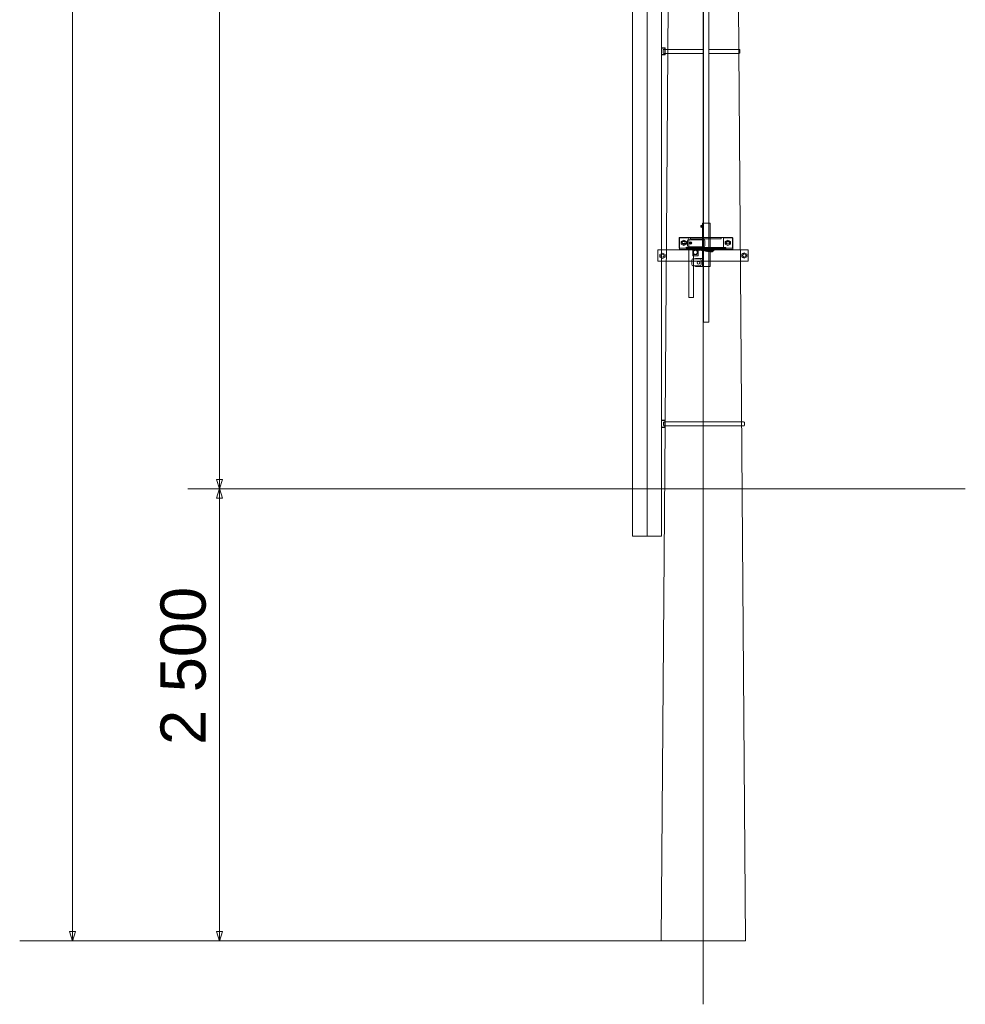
# Model space of a CAD drawing. Header units: millimetres. Extents: x -2674 to -2203, y -551 to -52.
# Tile 6 of 138: x -2373 to -2321, y -198 to -143. Entities that reach past the tile are written whole.
import ezdxf
from ezdxf.lldxf.tags import DXFTag

# ---------------------------------------------------------------- set-up
doc = ezdxf.new("R2010")
doc.units = ezdxf.units.MM
doc.layers.add('layer 1', color=7, linetype='Continuous')
doc.styles.get("Standard").update_dxf_attribs({"font": 'arial.ttf'})
tags = doc.linetypes.add('New Line1', pattern=[28.3, 19, -3.1, 3.1, -3.1]).pattern_tags.tags
tags[10:11] = [DXFTag(74, 4), DXFTag(75, 0), DXFTag(340, '0'), DXFTag(46, 1.0), DXFTag(50, 0.0), DXFTag(44, 0.0), DXFTag(45, 0.0)]
tags[8:9] = [DXFTag(74, 4), DXFTag(75, 0), DXFTag(340, '0'), DXFTag(46, 1.0), DXFTag(50, 0.0), DXFTag(44, 0.0), DXFTag(45, 0.0)]
tags[6:7] = [DXFTag(74, 4), DXFTag(75, 0), DXFTag(340, '0'), DXFTag(46, 1.0), DXFTag(50, 0.0), DXFTag(44, 0.0), DXFTag(45, 0.0)]
tags[4:5] = [DXFTag(74, 4), DXFTag(75, 0), DXFTag(340, '0'), DXFTag(46, 1.0), DXFTag(50, 0.0), DXFTag(44, 0.0), DXFTag(45, 0.0)]
tags = doc.linetypes.add('New Line15', pattern=[28.3, 19, -3.1, 3.1, -3.1]).pattern_tags.tags
tags[10:11] = [DXFTag(74, 4), DXFTag(75, 0), DXFTag(340, '0'), DXFTag(46, 1.0), DXFTag(50, 0.0), DXFTag(44, 0.0), DXFTag(45, 0.0)]
tags[8:9] = [DXFTag(74, 4), DXFTag(75, 0), DXFTag(340, '0'), DXFTag(46, 1.0), DXFTag(50, 0.0), DXFTag(44, 0.0), DXFTag(45, 0.0)]
tags[6:7] = [DXFTag(74, 4), DXFTag(75, 0), DXFTag(340, '0'), DXFTag(46, 1.0), DXFTag(50, 0.0), DXFTag(44, 0.0), DXFTag(45, 0.0)]
tags[4:5] = [DXFTag(74, 4), DXFTag(75, 0), DXFTag(340, '0'), DXFTag(46, 1.0), DXFTag(50, 0.0), DXFTag(44, 0.0), DXFTag(45, 0.0)]
tags = doc.linetypes.add('New Line16', pattern=[28.3, 19, -3.1, 3.1, -3.1]).pattern_tags.tags
tags[10:11] = [DXFTag(74, 4), DXFTag(75, 0), DXFTag(340, '0'), DXFTag(46, 1.0), DXFTag(50, 0.0), DXFTag(44, 0.0), DXFTag(45, 0.0)]
tags[8:9] = [DXFTag(74, 4), DXFTag(75, 0), DXFTag(340, '0'), DXFTag(46, 1.0), DXFTag(50, 0.0), DXFTag(44, 0.0), DXFTag(45, 0.0)]
tags[6:7] = [DXFTag(74, 4), DXFTag(75, 0), DXFTag(340, '0'), DXFTag(46, 1.0), DXFTag(50, 0.0), DXFTag(44, 0.0), DXFTag(45, 0.0)]
tags[4:5] = [DXFTag(74, 4), DXFTag(75, 0), DXFTag(340, '0'), DXFTag(46, 1.0), DXFTag(50, 0.0), DXFTag(44, 0.0), DXFTag(45, 0.0)]
tags = doc.linetypes.add('New Line17', pattern=[28.3, 19, -3.1, 3.1, -3.1]).pattern_tags.tags
tags[10:11] = [DXFTag(74, 4), DXFTag(75, 0), DXFTag(340, '0'), DXFTag(46, 1.0), DXFTag(50, 0.0), DXFTag(44, 0.0), DXFTag(45, 0.0)]
tags[8:9] = [DXFTag(74, 4), DXFTag(75, 0), DXFTag(340, '0'), DXFTag(46, 1.0), DXFTag(50, 0.0), DXFTag(44, 0.0), DXFTag(45, 0.0)]
tags[6:7] = [DXFTag(74, 4), DXFTag(75, 0), DXFTag(340, '0'), DXFTag(46, 1.0), DXFTag(50, 0.0), DXFTag(44, 0.0), DXFTag(45, 0.0)]
tags[4:5] = [DXFTag(74, 4), DXFTag(75, 0), DXFTag(340, '0'), DXFTag(46, 1.0), DXFTag(50, 0.0), DXFTag(44, 0.0), DXFTag(45, 0.0)]
tags = doc.linetypes.add('New Line37', pattern=[1.5, 1, -0.5]).pattern_tags.tags
tags[6:7] = [DXFTag(74, 4), DXFTag(75, 0), DXFTag(340, '0'), DXFTag(46, 1.0), DXFTag(50, 0.0), DXFTag(44, 0.0), DXFTag(45, 0.0)]
tags[4:5] = [DXFTag(74, 4), DXFTag(75, 0), DXFTag(340, '0'), DXFTag(46, 1.0), DXFTag(50, 0.0), DXFTag(44, 0.0), DXFTag(45, 0.0)]
tags = doc.linetypes.add('New Line38', pattern=[1.5, 1, -0.5]).pattern_tags.tags
tags[6:7] = [DXFTag(74, 4), DXFTag(75, 0), DXFTag(340, '0'), DXFTag(46, 1.0), DXFTag(50, 0.0), DXFTag(44, 0.0), DXFTag(45, 0.0)]
tags[4:5] = [DXFTag(74, 4), DXFTag(75, 0), DXFTag(340, '0'), DXFTag(46, 1.0), DXFTag(50, 0.0), DXFTag(44, 0.0), DXFTag(45, 0.0)]

msp = doc.modelspace()

# ---------------------------------------------------------------- linework, layer by layer
at = {"layer": 'layer 1', "lineweight": 9}
for points in [[(-2335.631, -154.555), (-2335.592, -154.555), (-2335.592, -154.526), (-2335.631, -154.526), (-2335.631, -154.555)], [(-2335.566, -156.76), (-2335.141, -156.76), (-2335.141, -154.364), (-2335.566, -154.364), (-2335.566, -156.76)], [(-2336.84, -155.751), (-2333.902, -155.751), (-2333.902, -155.155), (-2336.84, -155.155), (-2336.84, -155.751)], [(-2336.834, -155.82), (-2336.312, -155.82), (-2336.312, -155.172), (-2336.834, -155.172), (-2336.834, -155.82)], [(-2336.316, -158.467), (-2336.05, -158.467), (-2336.05, -155.667), (-2336.316, -155.667), (-2336.316, -158.467)], [(-2336.214, -155.234), (-2334.518, -155.234), (-2334.518, -155.155), (-2336.214, -155.155), (-2336.214, -155.234)], [(-2334.401, -155.82), (-2333.879, -155.82), (-2333.879, -155.172), (-2334.401, -155.172), (-2334.401, -155.82)], [(-2338.027, -156.471), (-2333.036, -156.471), (-2333.036, -155.842), (-2338.027, -155.842), (-2338.027, -156.471)], [(-2336.437, -155.799), (-2334.276, -155.799), (-2334.276, -155.716), (-2336.437, -155.716), (-2336.437, -155.799)], [(-2336.086, -156.166), (-2335.791, -156.166), (-2335.791, -155.822), (-2336.086, -155.822), (-2336.086, -156.166)], [(-2334.971, -155.886), (-2334.923, -155.886), (-2334.923, -155.8), (-2334.971, -155.8), (-2334.971, -155.886)]]:
    msp.add_lwpolyline(points, close=True, dxfattribs=at)
for centre, major_axis, ratio in [((-2336.597, -155.45), (0, 0.0888), 1), ((-2336.216, -155.456), (0, 0.0666), 1), ((-2336.217, -155.459), (0.034, 0), 0.997059), ((-2334.153, -155.444), (0, 0.0889), 0.998875), ((-2337.769, -156.161), (0, 0.0889), 1), ((-2335.942, -155.976), (0, 0.124), 1), ((-2333.247, -156.151), (0, 0.0888), 1), ((-2335.783, -156.561), (0, 0.0764), 1)]:
    msp.add_ellipse(centre, major_axis=major_axis, ratio=ratio, dxfattribs=at)
at = {"layer": 'layer 1', "linetype": 'New Line1', "lineweight": 9}
msp.add_open_spline([(-2335.513, -55.551), (-2335.513, -55.551), (-2335.513, -197.551), (-2335.513, -197.551)], degree=3, dxfattribs=at)
at = {"layer": 'layer 1', "lineweight": 9}
for points in [[(-2370.393, -194.051), (-2370.393, -194.051), (-2370.393, -59.051), (-2370.393, -59.051)], [(-2333.188, -194.051), (-2333.188, -194.051), (-2334.073, -75.702), (-2334.073, -75.702)], [(-2335.501, -78.861), (-2335.501, -78.861), (-2335.501, -159.839), (-2335.501, -159.839)], [(-2335.201, -159.839), (-2335.201, -159.839), (-2335.201, -78.861), (-2335.201, -78.861)], [(-2362.257, -169.051), (-2362.257, -169.051), (-2362.257, -106.891), (-2362.257, -106.891)], [(-2337.393, -134.651), (-2337.393, -134.651), (-2337.623, -165.284), (-2337.623, -165.284)], [(-2339.421, -141.663), (-2339.421, -141.663), (-2339.421, -171.663), (-2339.421, -171.663)], [(-2337.821, -144.663), (-2337.821, -144.663), (-2337.821, -141.663), (-2337.821, -141.663)], [(-2337.821, -144.663), (-2337.821, -144.663), (-2337.651, -144.663), (-2337.651, -144.663)], [(-2337.821, -144.683), (-2337.821, -144.683), (-2337.821, -144.663), (-2337.821, -144.663)], [(-2337.821, -145.043), (-2337.821, -145.043), (-2337.821, -144.683), (-2337.821, -144.683)], [(-2337.651, -144.683), (-2337.651, -144.683), (-2337.821, -144.683), (-2337.821, -144.683)], [(-2337.641, -145.033), (-2337.641, -145.033), (-2337.641, -144.693), (-2337.641, -144.693)], [(-2337.621, -144.693), (-2337.621, -144.693), (-2337.621, -145.033), (-2337.621, -145.033)], [(-2337.821, -145.043), (-2337.821, -145.043), (-2337.651, -145.043), (-2337.651, -145.043)], [(-2337.821, -145.063), (-2337.821, -145.063), (-2337.821, -145.043), (-2337.821, -145.043)], [(-2337.821, -165.263), (-2337.821, -165.263), (-2337.821, -145.063), (-2337.821, -145.063)], [(-2337.651, -145.063), (-2337.651, -145.063), (-2337.821, -145.063), (-2337.821, -145.063)], [(-2337.651, -145.063), (-2337.635, -145.063), (-2337.621, -145.049), (-2337.621, -145.033)], [(-2337.651, -145.043), (-2337.646, -145.043), (-2337.641, -145.038), (-2337.641, -145.033)], [(-2335.658, -154.514), (-2335.658, -154.514), (-2335.633, -154.513), (-2335.633, -154.513)], [(-2335.658, -154.57), (-2335.658, -154.57), (-2335.633, -154.57), (-2335.633, -154.57)], [(-2335.593, -154.5), (-2335.593, -154.5), (-2335.561, -154.5), (-2335.561, -154.5)], [(-2335.593, -154.575), (-2335.593, -154.575), (-2335.562, -154.575), (-2335.562, -154.575)], [(-2336.469, -155.7), (-2336.469, -155.7), (-2336.279, -155.709), (-2336.093, -155.764)], [(-2336.459, -155.726), (-2336.459, -155.726), (-2336.443, -155.765), (-2336.443, -155.765)], [(-2336.439, -155.721), (-2336.439, -155.721), (-2336.414, -155.774), (-2336.414, -155.774)], [(-2336.42, -155.726), (-2336.42, -155.726), (-2336.391, -155.779), (-2336.391, -155.779)], [(-2336.388, -155.721), (-2336.388, -155.721), (-2336.362, -155.773), (-2336.362, -155.773)], [(-2336.359, -155.728), (-2336.359, -155.728), (-2336.324, -155.783), (-2336.324, -155.783)], [(-2336.34, -155.728), (-2336.34, -155.728), (-2336.301, -155.786), (-2336.301, -155.786)], [(-2336.313, -155.74), (-2336.313, -155.74), (-2336.274, -155.796), (-2336.274, -155.796)], [(-2336.246, -155.745), (-2336.246, -155.745), (-2336.203, -155.8), (-2336.203, -155.8)], [(-2336.209, -155.755), (-2336.209, -155.755), (-2336.158, -155.805), (-2336.158, -155.805)], [(-2336.173, -155.759), (-2336.173, -155.759), (-2336.122, -155.81), (-2336.122, -155.81)], [(-2336.154, -155.759), (-2336.154, -155.759), (-2336.068, -155.819), (-2336.068, -155.819)], [(-2336.089, -155.788), (-2336.089, -155.788), (-2335.983, -155.848), (-2335.983, -155.848)], [(-2335.97, -155.81), (-2335.97, -155.81), (-2335.899, -155.856), (-2335.899, -155.856)], [(-2335.051, -155.792), (-2334.86, -156.049), (-2335.616, -155.714), (-2335.93, -155.85)], [(-2335.895, -155.832), (-2335.895, -155.832), (-2335.843, -155.866), (-2335.843, -155.866)], [(-2334.981, -155.793), (-2334.829, -156.175), (-2335.611, -155.759), (-2335.883, -155.883)], [(-2335.873, -155.82), (-2335.873, -155.82), (-2335.822, -155.862), (-2335.822, -155.862)], [(-2335.837, -155.82), (-2335.837, -155.82), (-2335.786, -155.871), (-2335.786, -155.871)], [(-2335.801, -155.82), (-2335.801, -155.82), (-2335.755, -155.863), (-2335.755, -155.863)], [(-2335.764, -155.81), (-2335.764, -155.81), (-2335.725, -155.863), (-2335.725, -155.863)], [(-2335.74, -155.81), (-2335.74, -155.81), (-2335.701, -155.867), (-2335.701, -155.867)], [(-2335.714, -155.813), (-2335.714, -155.813), (-2335.684, -155.871), (-2335.684, -155.871)], [(-2335.685, -155.813), (-2335.685, -155.813), (-2335.669, -155.872), (-2335.669, -155.872)], [(-2335.677, -155.813), (-2335.677, -155.813), (-2335.674, -155.816), (-2335.674, -155.816)], [(-2335.661, -155.817), (-2335.661, -155.817), (-2335.653, -155.876), (-2335.653, -155.876)], [(-2335.641, -155.82), (-2335.641, -155.82), (-2335.634, -155.881), (-2335.634, -155.881)], [(-2335.619, -155.825), (-2335.619, -155.825), (-2335.609, -155.876), (-2335.609, -155.876)], [(-2335.598, -155.827), (-2335.598, -155.827), (-2335.586, -155.891), (-2335.586, -155.891)], [(-2335.578, -155.83), (-2335.578, -155.83), (-2335.564, -155.896), (-2335.564, -155.896)], [(-2335.564, -155.834), (-2335.564, -155.834), (-2335.525, -155.876), (-2335.525, -155.876)], [(-2335.54, -155.825), (-2335.54, -155.825), (-2335.518, -155.893), (-2335.518, -155.893)], [(-2335.513, -155.834), (-2335.513, -155.834), (-2335.497, -155.884), (-2335.497, -155.884)], [(-2335.491, -155.832), (-2335.491, -155.832), (-2335.466, -155.9), (-2335.466, -155.9)], [(-2335.469, -155.834), (-2335.469, -155.834), (-2335.441, -155.902), (-2335.441, -155.902)], [(-2335.436, -155.844), (-2335.436, -155.844), (-2335.409, -155.911), (-2335.409, -155.911)], [(-2335.411, -155.851), (-2335.411, -155.851), (-2335.377, -155.921), (-2335.377, -155.921)], [(-2335.392, -155.851), (-2335.392, -155.851), (-2335.353, -155.925), (-2335.353, -155.925)], [(-2335.361, -155.863), (-2335.361, -155.863), (-2335.321, -155.934), (-2335.321, -155.934)], [(-2335.312, -155.868), (-2335.312, -155.868), (-2335.27, -155.938), (-2335.27, -155.938)], [(-2335.288, -155.873), (-2335.288, -155.873), (-2335.237, -155.937), (-2335.237, -155.937)], [(-2335.274, -155.871), (-2335.274, -155.871), (-2335.178, -155.955), (-2335.178, -155.955)], [(-2335.247, -155.878), (-2335.247, -155.878), (-2335.141, -155.953), (-2335.141, -155.953)], [(-2335.228, -155.875), (-2335.228, -155.875), (-2335.153, -155.899), (-2335.153, -155.899)], [(-2335.172, -155.897), (-2335.172, -155.897), (-2335.101, -155.955), (-2335.101, -155.955)], [(-2335.126, -155.9), (-2335.126, -155.9), (-2335.054, -155.954), (-2335.054, -155.954)], [(-2335.097, -155.888), (-2335.097, -155.888), (-2335.016, -155.944), (-2335.016, -155.944)], [(-2335.063, -155.88), (-2335.063, -155.88), (-2334.991, -155.934), (-2334.991, -155.934)], [(-2335.034, -155.888), (-2335.034, -155.888), (-2334.977, -155.909), (-2334.977, -155.909)], [(-2335.032, -155.817), (-2335.032, -155.817), (-2335.018, -155.799), (-2335.018, -155.799)], [(-2335.02, -155.897), (-2335.02, -155.897), (-2334.981, -155.854), (-2334.981, -155.854)], [(-2335.015, -155.83), (-2335.015, -155.83), (-2334.989, -155.803), (-2334.989, -155.803)], [(-2335.015, -155.868), (-2335.015, -155.868), (-2334.983, -155.821), (-2334.983, -155.821)], [(-2335.501, -159.838), (-2335.501, -159.838), (-2335.201, -159.838), (-2335.201, -159.838)], [(-2337.821, -165.263), (-2337.821, -165.263), (-2337.651, -165.263), (-2337.651, -165.263)], [(-2337.821, -165.283), (-2337.821, -165.283), (-2337.821, -165.263), (-2337.821, -165.263)], [(-2337.821, -165.643), (-2337.821, -165.643), (-2337.821, -165.283), (-2337.821, -165.283)], [(-2337.651, -165.283), (-2337.651, -165.283), (-2337.821, -165.283), (-2337.821, -165.283)], [(-2337.641, -165.633), (-2337.641, -165.633), (-2337.641, -165.293), (-2337.641, -165.293)], [(-2337.621, -165.293), (-2337.621, -165.293), (-2337.621, -165.633), (-2337.621, -165.633)], [(-2337.625, -165.648), (-2337.625, -165.648), (-2337.838, -194.051), (-2337.838, -194.051)], [(-2337.821, -165.643), (-2337.821, -165.643), (-2337.651, -165.643), (-2337.651, -165.643)], [(-2337.821, -165.663), (-2337.821, -165.663), (-2337.821, -165.643), (-2337.821, -165.643)], [(-2337.821, -171.663), (-2337.821, -171.663), (-2337.821, -165.663), (-2337.821, -165.663)], [(-2337.651, -165.663), (-2337.651, -165.663), (-2337.821, -165.663), (-2337.821, -165.663)], [(-2337.651, -165.663), (-2337.635, -165.663), (-2337.621, -165.649), (-2337.621, -165.633)], [(-2337.651, -165.643), (-2337.646, -165.643), (-2337.641, -165.638), (-2337.641, -165.633)], [(-2349.571, -169.051), (-2349.571, -169.051), (-2364.007, -169.051), (-2364.007, -169.051)], [(-2349.571, -169.051), (-2349.571, -169.051), (-2364.007, -169.051), (-2364.007, -169.051)], [(-2362.257, -194.051), (-2362.257, -194.051), (-2362.257, -169.051), (-2362.257, -169.051)], [(-2321.025, -169.051), (-2321.025, -169.051), (-2349.571, -169.051), (-2349.571, -169.051)], [(-2339.421, -171.663), (-2339.421, -171.663), (-2337.821, -171.663), (-2337.821, -171.663)], [(-2337.838, -194.051), (-2337.838, -194.051), (-2373.312, -194.051), (-2373.312, -194.051)], [(-2337.838, -194.051), (-2337.838, -194.051), (-2364.007, -194.051), (-2364.007, -194.051)], [(-2337.838, -194.051), (-2337.838, -194.051), (-2333.188, -194.051), (-2333.188, -194.051)]]:
    msp.add_open_spline(points, degree=3, dxfattribs=at)
at = {"layer": 'layer 1', "linetype": 'New Line15', "lineweight": 9}
msp.add_open_spline([(-2341.154, -106.851), (-2341.154, -106.985), (-2341.154, -107.118), (-2341.154, -107.251), (-2341.154, -107.251), (-2341.154, -111.518), (-2337.786, -114.854), (-2337.786, -119.12), (-2337.786, -119.12), (-2337.786, -119.126), (-2337.786, -119.131), (-2337.786, -119.136), (-2337.786, -119.136), (-2337.786, -124.265), (-2337.9, -129.392), (-2337.9, -134.52), (-2337.9, -134.52), (-2337.9, -134.526), (-2337.9, -134.531), (-2337.9, -134.536), (-2337.9, -134.536), (-2337.9, -136.95), (-2338.621, -139.249), (-2338.621, -141.663), (-2338.621, -141.663), (-2338.621, -151.663), (-2338.621, -161.663), (-2338.621, -171.663)], degree=3, knots=[0, 0, 0, 0, 0.125, 0.125, 0.125, 0.125, 0.25, 0.25, 0.25, 0.25, 0.375, 0.375, 0.375, 0.375, 0.5, 0.5, 0.5, 0.5, 0.625, 0.625, 0.625, 0.625, 0.75, 0.75, 0.75, 0.75, 1, 1, 1, 1], dxfattribs=at)
at = {"layer": 'layer 1', "linetype": 'New Line16', "lineweight": 9}
msp.add_open_spline([(-2341.154, -106.851), (-2341.154, -106.985), (-2341.154, -107.118), (-2341.154, -107.251), (-2341.154, -107.251), (-2341.154, -111.598), (-2337.786, -114.774), (-2337.786, -119.121), (-2337.786, -119.121), (-2337.786, -119.126), (-2337.786, -119.131), (-2337.786, -119.137), (-2337.786, -119.137), (-2337.786, -124.265), (-2337.9, -129.392), (-2337.9, -134.521), (-2337.9, -134.521), (-2337.9, -134.526), (-2337.9, -134.531), (-2337.9, -134.537), (-2337.9, -134.537), (-2337.9, -136.924), (-2338.621, -139.275), (-2338.621, -141.663), (-2338.621, -141.663), (-2338.621, -151.663), (-2338.621, -161.663), (-2338.621, -171.663)], degree=3, knots=[0, 0, 0, 0, 0.125, 0.125, 0.125, 0.125, 0.25, 0.25, 0.25, 0.25, 0.375, 0.375, 0.375, 0.375, 0.5, 0.5, 0.5, 0.5, 0.625, 0.625, 0.625, 0.625, 0.75, 0.75, 0.75, 0.75, 1, 1, 1, 1], dxfattribs=at)
at = {"layer": 'layer 1', "linetype": 'New Line17', "lineweight": 9}
msp.add_open_spline([(-2341.154, -106.851), (-2341.154, -106.985), (-2341.154, -107.118), (-2341.154, -107.251), (-2341.154, -107.251), (-2341.154, -112.092), (-2337.786, -114.28), (-2337.786, -119.12), (-2337.786, -119.12), (-2337.786, -119.126), (-2337.786, -119.131), (-2337.786, -119.136), (-2337.786, -119.136), (-2337.786, -124.265), (-2337.9, -129.392), (-2337.9, -134.52), (-2337.9, -134.52), (-2337.9, -134.526), (-2337.9, -134.531), (-2337.9, -134.536), (-2337.9, -134.536), (-2337.9, -136.95), (-2338.621, -139.249), (-2338.621, -141.663), (-2338.621, -141.663), (-2338.621, -151.663), (-2338.621, -161.663), (-2338.621, -171.663)], degree=3, knots=[0, 0, 0, 0, 0.125, 0.125, 0.125, 0.125, 0.25, 0.25, 0.25, 0.25, 0.375, 0.375, 0.375, 0.375, 0.5, 0.5, 0.5, 0.5, 0.625, 0.625, 0.625, 0.625, 0.75, 0.75, 0.75, 0.75, 1, 1, 1, 1], dxfattribs=at)
at = {"layer": 'layer 1', "lineweight": 9}
for points, knots in [([(-2335.502, -144.984), (-2335.502, -144.984), (-2337.692, -144.984), (-2337.692, -144.984), (-2337.692, -144.984), (-2337.718, -144.984), (-2337.74, -144.968), (-2337.74, -144.948), (-2337.74, -144.948), (-2337.74, -144.948), (-2337.74, -144.794), (-2337.74, -144.794), (-2337.74, -144.794), (-2337.74, -144.774), (-2337.719, -144.758), (-2337.692, -144.758), (-2337.692, -144.758), (-2337.692, -144.758), (-2335.498, -144.758), (-2335.498, -144.758)], [0, 0, 0, 0, 0.166667, 0.166667, 0.166667, 0.166667, 0.333333, 0.333333, 0.333333, 0.333333, 0.5, 0.5, 0.5, 0.5, 0.666667, 0.666667, 0.666667, 0.666667, 1, 1, 1, 1]), ([(-2337.621, -144.693), (-2337.621, -144.685), (-2337.625, -144.677), (-2337.63, -144.672), (-2337.63, -144.672), (-2337.636, -144.666), (-2337.643, -144.663), (-2337.651, -144.663)], [0, 0, 0, 0, 0.333333, 0.333333, 0.333333, 0.333333, 1, 1, 1, 1]), ([(-2337.641, -144.693), (-2337.641, -144.69), (-2337.642, -144.688), (-2337.644, -144.686), (-2337.644, -144.686), (-2337.646, -144.684), (-2337.649, -144.683), (-2337.651, -144.683)], [0, 0, 0, 0, 0.333333, 0.333333, 0.333333, 0.333333, 1, 1, 1, 1]), ([(-2335.201, -144.758), (-2335.201, -144.758), (-2333.533, -144.758), (-2333.533, -144.758), (-2333.533, -144.758), (-2333.507, -144.758), (-2333.486, -144.775), (-2333.486, -144.794), (-2333.486, -144.794), (-2333.486, -144.794), (-2333.486, -144.948), (-2333.486, -144.948), (-2333.486, -144.948), (-2333.486, -144.967), (-2333.506, -144.984), (-2333.532, -144.984), (-2333.532, -144.984), (-2333.532, -144.984), (-2335.203, -144.984), (-2335.203, -144.984)], [0, 0, 0, 0, 0.166667, 0.166667, 0.166667, 0.166667, 0.333333, 0.333333, 0.333333, 0.333333, 0.5, 0.5, 0.5, 0.5, 0.666667, 0.666667, 0.666667, 0.666667, 1, 1, 1, 1]), ([(-2335.645, -154.589), (-2335.645, -154.589), (-2335.645, -154.589), (-2335.645, -154.589), (-2335.645, -154.589), (-2335.639, -154.589), (-2335.633, -154.583), (-2335.633, -154.576), (-2335.633, -154.576), (-2335.633, -154.576), (-2335.633, -154.5), (-2335.633, -154.5), (-2335.633, -154.5), (-2335.633, -154.493), (-2335.639, -154.488), (-2335.645, -154.488), (-2335.645, -154.488), (-2335.645, -154.488), (-2335.645, -154.488), (-2335.645, -154.488), (-2335.645, -154.488), (-2335.652, -154.488), (-2335.658, -154.493), (-2335.658, -154.5), (-2335.658, -154.5), (-2335.658, -154.5), (-2335.658, -154.576), (-2335.658, -154.576), (-2335.658, -154.576), (-2335.658, -154.583), (-2335.652, -154.589), (-2335.645, -154.589)], [0, 0, 0, 0, 0.111111, 0.111111, 0.111111, 0.111111, 0.222222, 0.222222, 0.222222, 0.222222, 0.333333, 0.333333, 0.333333, 0.333333, 0.444444, 0.444444, 0.444444, 0.444444, 0.555556, 0.555556, 0.555556, 0.555556, 0.666667, 0.666667, 0.666667, 0.666667, 0.777778, 0.777778, 0.777778, 0.777778, 1, 1, 1, 1]), ([(-2335.582, -154.601), (-2335.582, -154.601), (-2335.572, -154.601), (-2335.572, -154.601), (-2335.572, -154.601), (-2335.566, -154.601), (-2335.561, -154.596), (-2335.561, -154.591), (-2335.561, -154.591), (-2335.561, -154.591), (-2335.561, -154.482), (-2335.561, -154.482), (-2335.561, -154.482), (-2335.561, -154.476), (-2335.566, -154.471), (-2335.572, -154.471), (-2335.572, -154.471), (-2335.572, -154.471), (-2335.582, -154.471), (-2335.582, -154.471), (-2335.582, -154.471), (-2335.588, -154.471), (-2335.593, -154.476), (-2335.593, -154.482), (-2335.593, -154.482), (-2335.593, -154.482), (-2335.593, -154.591), (-2335.593, -154.591), (-2335.593, -154.591), (-2335.593, -154.596), (-2335.588, -154.601), (-2335.582, -154.601)], [0, 0, 0, 0, 0.111111, 0.111111, 0.111111, 0.111111, 0.222222, 0.222222, 0.222222, 0.222222, 0.333333, 0.333333, 0.333333, 0.333333, 0.444444, 0.444444, 0.444444, 0.444444, 0.555556, 0.555556, 0.555556, 0.555556, 0.666667, 0.666667, 0.666667, 0.666667, 0.777778, 0.777778, 0.777778, 0.777778, 1, 1, 1, 1]), ([(-2336.594, -155.302), (-2336.594, -155.302), (-2336.521, -155.339), (-2336.521, -155.339), (-2336.521, -155.339), (-2336.521, -155.339), (-2336.448, -155.375), (-2336.448, -155.375), (-2336.448, -155.375), (-2336.448, -155.375), (-2336.448, -155.448), (-2336.448, -155.448), (-2336.448, -155.448), (-2336.448, -155.448), (-2336.448, -155.521), (-2336.448, -155.521), (-2336.448, -155.521), (-2336.448, -155.521), (-2336.521, -155.557), (-2336.521, -155.557), (-2336.521, -155.557), (-2336.521, -155.557), (-2336.594, -155.593), (-2336.594, -155.593), (-2336.594, -155.593), (-2336.594, -155.593), (-2336.667, -155.557), (-2336.667, -155.557), (-2336.667, -155.557), (-2336.667, -155.557), (-2336.74, -155.521), (-2336.74, -155.521), (-2336.74, -155.521), (-2336.74, -155.521), (-2336.74, -155.448), (-2336.74, -155.448), (-2336.74, -155.448), (-2336.74, -155.448), (-2336.74, -155.375), (-2336.74, -155.375), (-2336.74, -155.375), (-2336.74, -155.375), (-2336.667, -155.339), (-2336.667, -155.339), (-2336.667, -155.339), (-2336.667, -155.339), (-2336.594, -155.302), (-2336.594, -155.302)], [0, 0, 0, 0, 0.076923, 0.076923, 0.076923, 0.076923, 0.153846, 0.153846, 0.153846, 0.153846, 0.230769, 0.230769, 0.230769, 0.230769, 0.307692, 0.307692, 0.307692, 0.307692, 0.384615, 0.384615, 0.384615, 0.384615, 0.461538, 0.461538, 0.461538, 0.461538, 0.538462, 0.538462, 0.538462, 0.538462, 0.615385, 0.615385, 0.615385, 0.615385, 0.692308, 0.692308, 0.692308, 0.692308, 0.769231, 0.769231, 0.769231, 0.769231, 0.846154, 0.846154, 0.846154, 0.846154, 1, 1, 1, 1]), ([(-2336.506, -155.496), (-2336.506, -155.496), (-2336.64, -155.496), (-2336.64, -155.496), (-2336.64, -155.496), (-2336.675, -155.496), (-2336.704, -155.47), (-2336.704, -155.439), (-2336.704, -155.439), (-2336.704, -155.439), (-2336.704, -155.439), (-2336.704, -155.439), (-2336.704, -155.439), (-2336.704, -155.408), (-2336.675, -155.382), (-2336.64, -155.382), (-2336.64, -155.382), (-2336.64, -155.382), (-2336.506, -155.382), (-2336.506, -155.382), (-2336.506, -155.382), (-2336.471, -155.382), (-2336.442, -155.408), (-2336.442, -155.439), (-2336.442, -155.439), (-2336.442, -155.439), (-2336.442, -155.439), (-2336.442, -155.439), (-2336.442, -155.439), (-2336.442, -155.47), (-2336.471, -155.496), (-2336.506, -155.496)], [0, 0, 0, 0, 0.111111, 0.111111, 0.111111, 0.111111, 0.222222, 0.222222, 0.222222, 0.222222, 0.333333, 0.333333, 0.333333, 0.333333, 0.444444, 0.444444, 0.444444, 0.444444, 0.555556, 0.555556, 0.555556, 0.555556, 0.666667, 0.666667, 0.666667, 0.666667, 0.777778, 0.777778, 0.777778, 0.777778, 1, 1, 1, 1]), ([(-2335.487, -155.278), (-2335.487, -155.278), (-2336.325, -155.278), (-2336.325, -155.278), (-2336.325, -155.278), (-2336.361, -155.278), (-2336.391, -155.297), (-2336.391, -155.319), (-2336.391, -155.319), (-2336.391, -155.319), (-2336.391, -155.626), (-2336.391, -155.626), (-2336.391, -155.626), (-2336.391, -155.648), (-2336.361, -155.667), (-2336.325, -155.667), (-2336.325, -155.667), (-2336.325, -155.667), (-2335.487, -155.667), (-2335.487, -155.667), (-2335.487, -155.667), (-2335.451, -155.667), (-2335.421, -155.648), (-2335.421, -155.626), (-2335.421, -155.626), (-2335.421, -155.626), (-2335.421, -155.319), (-2335.421, -155.319), (-2335.421, -155.319), (-2335.421, -155.297), (-2335.451, -155.278), (-2335.487, -155.278)], [0, 0, 0, 0, 0.111111, 0.111111, 0.111111, 0.111111, 0.222222, 0.222222, 0.222222, 0.222222, 0.333333, 0.333333, 0.333333, 0.333333, 0.444444, 0.444444, 0.444444, 0.444444, 0.555556, 0.555556, 0.555556, 0.555556, 0.666667, 0.666667, 0.666667, 0.666667, 0.777778, 0.777778, 0.777778, 0.777778, 1, 1, 1, 1]), ([(-2334.152, -155.302), (-2334.152, -155.302), (-2334.079, -155.339), (-2334.079, -155.339), (-2334.079, -155.339), (-2334.079, -155.339), (-2334.006, -155.375), (-2334.006, -155.375), (-2334.006, -155.375), (-2334.006, -155.375), (-2334.006, -155.448), (-2334.006, -155.448), (-2334.006, -155.448), (-2334.006, -155.448), (-2334.006, -155.521), (-2334.006, -155.521), (-2334.006, -155.521), (-2334.006, -155.521), (-2334.079, -155.557), (-2334.079, -155.557), (-2334.079, -155.557), (-2334.079, -155.557), (-2334.152, -155.593), (-2334.152, -155.593), (-2334.152, -155.593), (-2334.152, -155.593), (-2334.225, -155.557), (-2334.225, -155.557), (-2334.225, -155.557), (-2334.225, -155.557), (-2334.298, -155.521), (-2334.298, -155.521), (-2334.298, -155.521), (-2334.298, -155.521), (-2334.298, -155.448), (-2334.298, -155.448), (-2334.298, -155.448), (-2334.298, -155.448), (-2334.298, -155.375), (-2334.298, -155.375), (-2334.298, -155.375), (-2334.298, -155.375), (-2334.225, -155.339), (-2334.225, -155.339), (-2334.225, -155.339), (-2334.225, -155.339), (-2334.152, -155.302), (-2334.152, -155.302)], [0, 0, 0, 0, 0.076923, 0.076923, 0.076923, 0.076923, 0.153846, 0.153846, 0.153846, 0.153846, 0.230769, 0.230769, 0.230769, 0.230769, 0.307692, 0.307692, 0.307692, 0.307692, 0.384615, 0.384615, 0.384615, 0.384615, 0.461538, 0.461538, 0.461538, 0.461538, 0.538462, 0.538462, 0.538462, 0.538462, 0.615385, 0.615385, 0.615385, 0.615385, 0.692308, 0.692308, 0.692308, 0.692308, 0.769231, 0.769231, 0.769231, 0.769231, 0.846154, 0.846154, 0.846154, 0.846154, 1, 1, 1, 1]), ([(-2334.082, -155.501), (-2334.082, -155.501), (-2334.216, -155.501), (-2334.216, -155.501), (-2334.216, -155.501), (-2334.252, -155.501), (-2334.281, -155.475), (-2334.281, -155.444), (-2334.281, -155.444), (-2334.281, -155.444), (-2334.281, -155.444), (-2334.281, -155.444), (-2334.281, -155.444), (-2334.281, -155.413), (-2334.252, -155.387), (-2334.216, -155.387), (-2334.216, -155.387), (-2334.216, -155.387), (-2334.082, -155.387), (-2334.082, -155.387), (-2334.082, -155.387), (-2334.046, -155.387), (-2334.017, -155.413), (-2334.017, -155.444), (-2334.017, -155.444), (-2334.017, -155.444), (-2334.017, -155.444), (-2334.017, -155.444), (-2334.017, -155.444), (-2334.017, -155.475), (-2334.046, -155.501), (-2334.082, -155.501)], [0, 0, 0, 0, 0.111111, 0.111111, 0.111111, 0.111111, 0.222222, 0.222222, 0.222222, 0.222222, 0.333333, 0.333333, 0.333333, 0.333333, 0.444444, 0.444444, 0.444444, 0.444444, 0.555556, 0.555556, 0.555556, 0.555556, 0.666667, 0.666667, 0.666667, 0.666667, 0.777778, 0.777778, 0.777778, 0.777778, 1, 1, 1, 1]), ([(-2337.775, -156.018), (-2337.775, -156.018), (-2337.702, -156.055), (-2337.702, -156.055), (-2337.702, -156.055), (-2337.702, -156.055), (-2337.629, -156.091), (-2337.629, -156.091), (-2337.629, -156.091), (-2337.629, -156.091), (-2337.629, -156.164), (-2337.629, -156.164), (-2337.629, -156.164), (-2337.629, -156.164), (-2337.629, -156.237), (-2337.629, -156.237), (-2337.629, -156.237), (-2337.629, -156.237), (-2337.702, -156.273), (-2337.702, -156.273), (-2337.702, -156.273), (-2337.702, -156.273), (-2337.775, -156.309), (-2337.775, -156.309), (-2337.775, -156.309), (-2337.775, -156.309), (-2337.848, -156.273), (-2337.848, -156.273), (-2337.848, -156.273), (-2337.848, -156.273), (-2337.921, -156.237), (-2337.921, -156.237), (-2337.921, -156.237), (-2337.921, -156.237), (-2337.921, -156.164), (-2337.921, -156.164), (-2337.921, -156.164), (-2337.921, -156.164), (-2337.921, -156.091), (-2337.921, -156.091), (-2337.921, -156.091), (-2337.921, -156.091), (-2337.848, -156.055), (-2337.848, -156.055), (-2337.848, -156.055), (-2337.848, -156.055), (-2337.775, -156.018), (-2337.775, -156.018)], [0, 0, 0, 0, 0.076923, 0.076923, 0.076923, 0.076923, 0.153846, 0.153846, 0.153846, 0.153846, 0.230769, 0.230769, 0.230769, 0.230769, 0.307692, 0.307692, 0.307692, 0.307692, 0.384615, 0.384615, 0.384615, 0.384615, 0.461538, 0.461538, 0.461538, 0.461538, 0.538462, 0.538462, 0.538462, 0.538462, 0.615385, 0.615385, 0.615385, 0.615385, 0.692308, 0.692308, 0.692308, 0.692308, 0.769231, 0.769231, 0.769231, 0.769231, 0.846154, 0.846154, 0.846154, 0.846154, 1, 1, 1, 1]), ([(-2336.277, -155.754), (-2336.277, -155.754), (-2336.277, -155.75), (-2336.277, -155.75), (-2336.277, -155.75), (-2336.277, -155.75), (-2336.248, -155.796), (-2336.248, -155.796)], [0, 0, 0, 0, 0.333333, 0.333333, 0.333333, 0.333333, 1, 1, 1, 1]), ([(-2335.864, -155.888), (-2335.864, -155.888), (-2335.981, -155.851), (-2335.981, -155.851), (-2335.981, -155.851), (-2335.981, -155.851), (-2336.066, -155.93), (-2336.066, -155.93), (-2336.066, -155.93), (-2336.066, -155.93), (-2336.05, -156.045), (-2336.05, -156.045), (-2336.05, -156.045), (-2336.05, -156.045), (-2335.943, -156.094), (-2335.943, -156.094), (-2335.943, -156.094), (-2335.943, -156.094), (-2335.836, -156.018), (-2335.836, -156.018), (-2335.836, -156.018), (-2335.836, -156.018), (-2335.864, -155.888), (-2335.864, -155.888)], [0, 0, 0, 0, 0.142857, 0.142857, 0.142857, 0.142857, 0.285714, 0.285714, 0.285714, 0.285714, 0.428571, 0.428571, 0.428571, 0.428571, 0.571429, 0.571429, 0.571429, 0.571429, 0.714286, 0.714286, 0.714286, 0.714286, 1, 1, 1, 1]), ([(-2335.332, -155.875), (-2335.332, -155.875), (-2335.332, -155.868), (-2335.332, -155.868), (-2335.332, -155.868), (-2335.332, -155.868), (-2335.297, -155.938), (-2335.297, -155.938)], [0, 0, 0, 0, 0.333333, 0.333333, 0.333333, 0.333333, 1, 1, 1, 1]), ([(-2333.245, -156.009), (-2333.245, -156.009), (-2333.172, -156.046), (-2333.172, -156.046), (-2333.172, -156.046), (-2333.172, -156.046), (-2333.099, -156.082), (-2333.099, -156.082), (-2333.099, -156.082), (-2333.099, -156.082), (-2333.099, -156.155), (-2333.099, -156.155), (-2333.099, -156.155), (-2333.099, -156.155), (-2333.099, -156.228), (-2333.099, -156.228), (-2333.099, -156.228), (-2333.099, -156.228), (-2333.172, -156.264), (-2333.172, -156.264), (-2333.172, -156.264), (-2333.172, -156.264), (-2333.245, -156.3), (-2333.245, -156.3), (-2333.245, -156.3), (-2333.245, -156.3), (-2333.318, -156.264), (-2333.318, -156.264), (-2333.318, -156.264), (-2333.318, -156.264), (-2333.391, -156.228), (-2333.391, -156.228), (-2333.391, -156.228), (-2333.391, -156.228), (-2333.391, -156.155), (-2333.391, -156.155), (-2333.391, -156.155), (-2333.391, -156.155), (-2333.391, -156.082), (-2333.391, -156.082), (-2333.391, -156.082), (-2333.391, -156.082), (-2333.318, -156.046), (-2333.318, -156.046), (-2333.318, -156.046), (-2333.318, -156.046), (-2333.245, -156.009), (-2333.245, -156.009)], [0, 0, 0, 0, 0.076923, 0.076923, 0.076923, 0.076923, 0.153846, 0.153846, 0.153846, 0.153846, 0.230769, 0.230769, 0.230769, 0.230769, 0.307692, 0.307692, 0.307692, 0.307692, 0.384615, 0.384615, 0.384615, 0.384615, 0.461538, 0.461538, 0.461538, 0.461538, 0.538462, 0.538462, 0.538462, 0.538462, 0.615385, 0.615385, 0.615385, 0.615385, 0.692308, 0.692308, 0.692308, 0.692308, 0.769231, 0.769231, 0.769231, 0.769231, 0.846154, 0.846154, 0.846154, 0.846154, 1, 1, 1, 1]), ([(-2335.701, -156.33), (-2335.701, -156.33), (-2336.084, -156.33), (-2336.084, -156.33), (-2336.084, -156.33), (-2336.12, -156.33), (-2336.149, -156.371), (-2336.149, -156.421), (-2336.149, -156.421), (-2336.149, -156.421), (-2336.149, -156.64), (-2336.149, -156.64), (-2336.149, -156.64), (-2336.149, -156.69), (-2336.12, -156.731), (-2336.084, -156.731), (-2336.084, -156.731), (-2336.084, -156.731), (-2335.701, -156.731), (-2335.701, -156.731), (-2335.701, -156.731), (-2335.665, -156.731), (-2335.636, -156.69), (-2335.636, -156.64), (-2335.636, -156.64), (-2335.636, -156.64), (-2335.636, -156.421), (-2335.636, -156.421), (-2335.636, -156.421), (-2335.636, -156.371), (-2335.665, -156.33), (-2335.701, -156.33)], [0, 0, 0, 0, 0.111111, 0.111111, 0.111111, 0.111111, 0.222222, 0.222222, 0.222222, 0.222222, 0.333333, 0.333333, 0.333333, 0.333333, 0.444444, 0.444444, 0.444444, 0.444444, 0.555556, 0.555556, 0.555556, 0.555556, 0.666667, 0.666667, 0.666667, 0.666667, 0.777778, 0.777778, 0.777778, 0.777778, 1, 1, 1, 1]), ([(-2335.951, -156.33), (-2335.951, -156.33), (-2335.951, -156.31), (-2335.951, -156.31), (-2335.951, -156.31), (-2335.951, -156.31), (-2335.564, -156.31), (-2335.564, -156.31)], [0, 0, 0, 0, 0.333333, 0.333333, 0.333333, 0.333333, 1, 1, 1, 1]), ([(-2335.564, -156.756), (-2335.564, -156.756), (-2335.95, -156.754), (-2335.95, -156.754), (-2335.95, -156.754), (-2335.95, -156.754), (-2335.95, -156.733), (-2335.95, -156.733)], [0, 0, 0, 0, 0.333333, 0.333333, 0.333333, 0.333333, 1, 1, 1, 1]), ([(-2333.292, -165.577), (-2333.292, -165.577), (-2337.662, -165.577), (-2337.662, -165.577), (-2337.662, -165.577), (-2337.69, -165.577), (-2337.712, -165.561), (-2337.712, -165.541), (-2337.712, -165.541), (-2337.712, -165.541), (-2337.712, -165.387), (-2337.712, -165.387), (-2337.712, -165.387), (-2337.712, -165.367), (-2337.69, -165.351), (-2337.662, -165.351), (-2337.662, -165.351), (-2337.662, -165.351), (-2333.292, -165.351), (-2333.292, -165.351), (-2333.292, -165.351), (-2333.265, -165.351), (-2333.242, -165.367), (-2333.242, -165.387), (-2333.242, -165.387), (-2333.242, -165.387), (-2333.242, -165.541), (-2333.242, -165.541), (-2333.242, -165.541), (-2333.242, -165.561), (-2333.265, -165.577), (-2333.292, -165.577)], [0, 0, 0, 0, 0.111111, 0.111111, 0.111111, 0.111111, 0.222222, 0.222222, 0.222222, 0.222222, 0.333333, 0.333333, 0.333333, 0.333333, 0.444444, 0.444444, 0.444444, 0.444444, 0.555556, 0.555556, 0.555556, 0.555556, 0.666667, 0.666667, 0.666667, 0.666667, 0.777778, 0.777778, 0.777778, 0.777778, 1, 1, 1, 1]), ([(-2337.621, -165.293), (-2337.621, -165.285), (-2337.625, -165.277), (-2337.63, -165.272), (-2337.63, -165.272), (-2337.636, -165.266), (-2337.643, -165.263), (-2337.651, -165.263)], [0, 0, 0, 0, 0.333333, 0.333333, 0.333333, 0.333333, 1, 1, 1, 1]), ([(-2337.641, -165.293), (-2337.641, -165.29), (-2337.642, -165.288), (-2337.644, -165.286), (-2337.644, -165.286), (-2337.646, -165.284), (-2337.649, -165.283), (-2337.651, -165.283)], [0, 0, 0, 0, 0.333333, 0.333333, 0.333333, 0.333333, 1, 1, 1, 1]), ([(-2362.423, -168.533), (-2362.423, -168.533), (-2362.257, -169.06), (-2362.257, -169.06), (-2362.257, -169.06), (-2362.257, -169.06), (-2362.091, -168.533), (-2362.091, -168.533), (-2362.091, -168.533), (-2362.091, -168.533), (-2362.423, -168.533), (-2362.423, -168.533)], [0, 0, 0, 0, 0.25, 0.25, 0.25, 0.25, 0.5, 0.5, 0.5, 0.5, 1, 1, 1, 1]), ([(-2362.423, -169.57), (-2362.423, -169.57), (-2362.257, -169.042), (-2362.257, -169.042), (-2362.257, -169.042), (-2362.257, -169.042), (-2362.091, -169.57), (-2362.091, -169.57), (-2362.091, -169.57), (-2362.091, -169.57), (-2362.423, -169.57), (-2362.423, -169.57)], [0, 0, 0, 0, 0.25, 0.25, 0.25, 0.25, 0.5, 0.5, 0.5, 0.5, 1, 1, 1, 1]), ([(-2370.558, -193.533), (-2370.558, -193.533), (-2370.393, -194.06), (-2370.393, -194.06), (-2370.393, -194.06), (-2370.393, -194.06), (-2370.227, -193.533), (-2370.227, -193.533), (-2370.227, -193.533), (-2370.227, -193.533), (-2370.558, -193.533), (-2370.558, -193.533)], [0, 0, 0, 0, 0.25, 0.25, 0.25, 0.25, 0.5, 0.5, 0.5, 0.5, 1, 1, 1, 1]), ([(-2362.423, -193.533), (-2362.423, -193.533), (-2362.257, -194.06), (-2362.257, -194.06), (-2362.257, -194.06), (-2362.257, -194.06), (-2362.091, -193.533), (-2362.091, -193.533), (-2362.091, -193.533), (-2362.091, -193.533), (-2362.423, -193.533), (-2362.423, -193.533)], [0, 0, 0, 0, 0.25, 0.25, 0.25, 0.25, 0.5, 0.5, 0.5, 0.5, 1, 1, 1, 1])]:
    msp.add_open_spline(points, degree=3, knots=knots, dxfattribs=at)
at = {"layer": 'layer 1', "linetype": 'New Line38', "lineweight": 9}
msp.add_open_spline([(-2336.478, -155.75), (-2336.478, -155.75), (-2335.86, -155.869), (-2335.86, -155.869)], degree=3, dxfattribs=at)
at = {"layer": 'layer 1', "linetype": 'New Line37', "lineweight": 9}
msp.add_open_spline([(-2335.844, -155.825), (-2335.844, -155.825), (-2336.475, -155.71), (-2336.475, -155.71)], degree=3, dxfattribs=at)

# ---------------------------------------------------------------- texts
at = {"insert": (-2365.53, -183.212), "char_height": 2.5, "width": 10.99255, "attachment_point": 1, "rotation": 90}
msp.add_mtext('2 500', dxfattribs=at)

doc.saveas('drawing.dxf')
